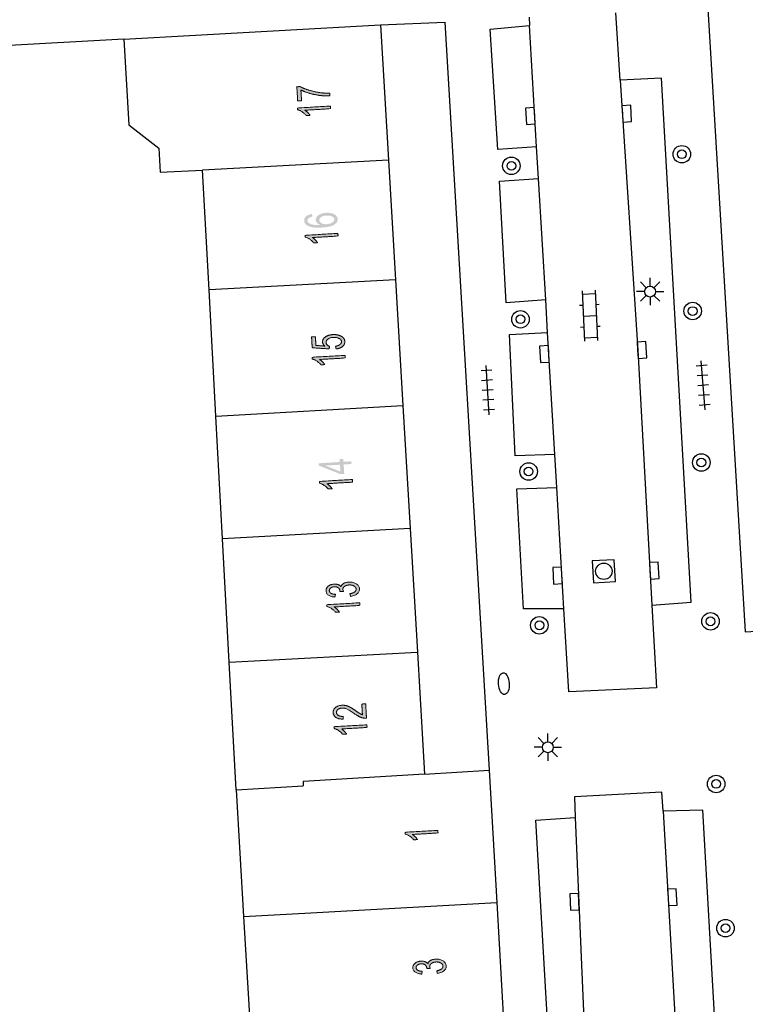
# Model space of a CAD drawing. Header units: metres. Extents: x 134521 to 134907, y 396000 to 396359.
# Tile 32 of 135: x 134585 to 134618, y 396156 to 396201. Entities that reach past the tile are written whole.
import ezdxf

# ---------------------------------------------------------------- set-up
doc = ezdxf.new("R2010")
doc.units = ezdxf.units.M
doc.header["$MEASUREMENT"] = 0

msp = doc.modelspace()

# ---------------------------------------------------------------- hatches: boundary and pattern name
at = {"linetype": 'Continuous', "lineweight": 0, "extrusion": (0, 0, -1)}
h = msp.add_hatch(color=251, dxfattribs=at)
edge = h.paths.add_edge_path()
edge.add_line((-134597.894, 396197.669), (-134597.717, 396197.658))
edge.add_line((-134597.717, 396197.658), (-134597.679, 396198.304))
edge.add_line((-134597.679, 396198.304), (-134597.822, 396198.313))
edge.add_spline(control_points=[(-134597.822, 396198.313), (-134597.98, 396198.227), (-134598.238, 396198.148), (-134598.496, 396198.069), (-134598.765, 396198.034), (-134598.955, 396198.008), (-134599.18, 396198.011)], knot_values=[0, 0, 0, 0.333333, 0.333333, 0.666667, 0.666667, 1, 1, 1], degree=2, periodic=0)
edge.add_line((-134599.18, 396198.011), (-134599.187, 396197.885))
edge.add_spline(control_points=[(-134599.187, 396197.885), (-134599.01, 396197.877), (-134598.757, 396197.906), (-134598.505, 396197.936), (-134598.267, 396198.005), (-134598.03, 396198.074), (-134597.865, 396198.157)], knot_values=[0, 0, 0, 0.333333, 0.333333, 0.666667, 0.666667, 1, 1, 1], degree=2, periodic=0)
edge.add_line((-134597.865, 396198.157), (-134597.894, 396197.669))
h = msp.add_hatch(color=251, dxfattribs=at)
edge = h.paths.add_edge_path()
edge.add_line((-134599.214, 396197.423), (-134599.222, 396197.301))
edge.add_line((-134599.222, 396197.301), (-134598.05, 396197.231))
edge.add_spline(control_points=[(-134598.05, 396197.231), (-134598.116, 396197.191), (-134598.184, 396197.123), (-134598.251, 396197.055), (-134598.286, 396197)], knot_values=[0, 0, 0, 0.5, 0.5, 1, 1, 1], degree=2, periodic=0)
edge.add_line((-134598.286, 396197), (-134598.109, 396196.989))
edge.add_spline(control_points=[(-134598.109, 396196.989), (-134598.03, 396197.088), (-134597.922, 396197.158), (-134597.815, 396197.229), (-134597.716, 396197.255)], knot_values=[0, 0, 0, 0.5, 0.5, 1, 1, 1], degree=2, periodic=0)
edge.add_line((-134597.716, 396197.255), (-134597.711, 396197.334))
edge.add_line((-134597.711, 396197.334), (-134599.214, 396197.423))
h = msp.add_hatch(color=251, dxfattribs=at)
edge = h.paths.add_edge_path()
edge.add_line((-134598.371, 396192.487), (-134598.393, 396192.366))
edge.add_spline(control_points=[(-134598.393, 396192.366), (-134598.285, 396192.343), (-134598.238, 396192.31), (-134598.162, 396192.255), (-134598.166, 396192.182), (-134598.169, 396192.124), (-134598.221, 396192.082), (-134598.288, 396192.028), (-134598.411, 396192.002), (-134598.535, 396191.975), (-134598.76, 396191.987), (-134598.656, 396192.026), (-134598.603, 396192.087), (-134598.55, 396192.148), (-134598.546, 396192.218), (-134598.539, 396192.341), (-134598.669, 396192.435), (-134598.799, 396192.529), (-134599.014, 396192.542), (-134599.155, 396192.55), (-134599.278, 396192.517), (-134599.401, 396192.484), (-134599.47, 396192.416), (-134599.538, 396192.349), (-134599.544, 396192.259), (-134599.553, 396192.106), (-134599.389, 396191.999), (-134599.226, 396191.893), (-134598.838, 396191.87), (-134598.404, 396191.844), (-134598.201, 396191.939), (-134598.024, 396192.023), (-134598.015, 396192.181), (-134598.008, 396192.299), (-134598.103, 396192.38), (-134598.197, 396192.461), (-134598.371, 396192.487)], knot_values=[0, 0, 0, 0.055556, 0.055556, 0.111111, 0.111111, 0.166667, 0.166667, 0.222222, 0.222222, 0.277778, 0.277778, 0.333333, 0.333333, 0.388889, 0.388889, 0.444444, 0.444444, 0.5, 0.5, 0.555556, 0.555556, 0.611111, 0.611111, 0.666667, 0.666667, 0.722222, 0.722222, 0.777778, 0.777778, 0.833333, 0.833333, 0.888889, 0.888889, 0.944444, 0.944444, 1, 1, 1], degree=2, periodic=0)
edge = h.paths.add_edge_path(flags=16)
edge.add_spline(control_points=[(-134599.045, 396192.023), (-134599.141, 396192.029), (-134599.226, 396192.061), (-134599.311, 396192.093), (-134599.354, 396192.144), (-134599.396, 396192.194), (-134599.393, 396192.248), (-134599.389, 396192.326), (-134599.291, 396192.376), (-134599.194, 396192.426), (-134599.033, 396192.416), (-134598.877, 396192.407), (-134598.791, 396192.347), (-134598.705, 396192.287), (-134598.71, 396192.203), (-134598.715, 396192.12), (-134598.808, 396192.067), (-134598.9, 396192.015), (-134599.045, 396192.023)], knot_values=[0, 0, 0, 0.111111, 0.111111, 0.222222, 0.222222, 0.333333, 0.333333, 0.444444, 0.444444, 0.555556, 0.555556, 0.666667, 0.666667, 0.777778, 0.777778, 0.888889, 0.888889, 1, 1, 1], degree=2, periodic=0)
h = msp.add_hatch(color=251, dxfattribs=at)
edge = h.paths.add_edge_path()
edge.add_line((-134599.557, 396191.602), (-134599.565, 396191.48))
edge.add_line((-134599.565, 396191.48), (-134598.393, 396191.41))
edge.add_spline(control_points=[(-134598.393, 396191.41), (-134598.459, 396191.37), (-134598.527, 396191.302), (-134598.594, 396191.234), (-134598.629, 396191.179)], knot_values=[0, 0, 0, 0.5, 0.5, 1, 1, 1], degree=2, periodic=0)
edge.add_line((-134598.629, 396191.179), (-134598.452, 396191.168))
edge.add_spline(control_points=[(-134598.452, 396191.168), (-134598.373, 396191.267), (-134598.265, 396191.337), (-134598.158, 396191.408), (-134598.059, 396191.434)], knot_values=[0, 0, 0, 0.5, 0.5, 1, 1, 1], degree=2, periodic=0)
edge.add_line((-134598.059, 396191.434), (-134598.054, 396191.513))
edge.add_line((-134598.054, 396191.513), (-134599.557, 396191.602))
h = msp.add_hatch(color=251, dxfattribs=at)
edge = h.paths.add_edge_path()
edge.add_line((-134599.474, 396186.318), (-134599.451, 396186.446))
edge.add_spline(control_points=[(-134599.451, 396186.446), (-134599.591, 396186.469), (-134599.659, 396186.525), (-134599.727, 396186.581), (-134599.722, 396186.655), (-134599.717, 396186.744), (-134599.613, 396186.799), (-134599.509, 396186.854), (-134599.343, 396186.844), (-134599.186, 396186.835), (-134599.098, 396186.771), (-134599.01, 396186.707), (-134599.016, 396186.611), (-134599.02, 396186.552), (-134599.063, 396186.507), (-134599.107, 396186.461), (-134599.173, 396186.438)], knot_values=[0, 0, 0, 0.125, 0.125, 0.25, 0.25, 0.375, 0.375, 0.5, 0.5, 0.625, 0.625, 0.75, 0.75, 0.875, 0.875, 1, 1, 1], degree=2, periodic=0)
edge.add_line((-134599.173, 396186.438), (-134599.157, 396186.322))
edge.add_line((-134599.157, 396186.322), (-134598.382, 396186.373))
edge.add_line((-134598.382, 396186.373), (-134598.353, 396186.869))
edge.add_line((-134598.353, 396186.869), (-134598.528, 396186.879))
edge.add_line((-134598.528, 396186.879), (-134598.552, 396186.481))
edge.add_line((-134598.552, 396186.481), (-134598.957, 396186.451))
edge.add_spline(control_points=[(-134598.957, 396186.451), (-134598.858, 396186.536), (-134598.852, 396186.634), (-134598.844, 396186.765), (-134598.975, 396186.863), (-134599.106, 396186.961), (-134599.319, 396186.974), (-134599.523, 396186.986), (-134599.676, 396186.915), (-134599.863, 396186.83), (-134599.873, 396186.664), (-134599.881, 396186.528), (-134599.772, 396186.435), (-134599.663, 396186.342), (-134599.474, 396186.318)], knot_values=[0, 0, 0, 0.142857, 0.142857, 0.285714, 0.285714, 0.428571, 0.428571, 0.571429, 0.571429, 0.714286, 0.714286, 0.857143, 0.857143, 1, 1, 1], degree=2, periodic=0)
h = msp.add_hatch(color=251, dxfattribs=at)
edge = h.paths.add_edge_path()
edge.add_line((-134599.886, 396186.027), (-134599.893, 396185.905))
edge.add_line((-134599.893, 396185.905), (-134598.722, 396185.836))
edge.add_spline(control_points=[(-134598.722, 396185.836), (-134598.787, 396185.795), (-134598.855, 396185.727), (-134598.923, 396185.659), (-134598.958, 396185.604)], knot_values=[0, 0, 0, 0.5, 0.5, 1, 1, 1], degree=2, periodic=0)
edge.add_line((-134598.958, 396185.604), (-134598.78, 396185.593))
edge.add_spline(control_points=[(-134598.78, 396185.593), (-134598.701, 396185.692), (-134598.594, 396185.763), (-134598.486, 396185.833), (-134598.387, 396185.86)], knot_values=[0, 0, 0, 0.5, 0.5, 1, 1, 1], degree=2, periodic=0)
edge.add_line((-134598.387, 396185.86), (-134598.382, 396185.939))
edge.add_line((-134598.382, 396185.939), (-134599.886, 396186.027))
at = {"linetype": 'Continuous', "lineweight": 0}
h = msp.add_hatch(color=251, dxfattribs=at)
h.paths.add_polyline_path([(134599.677, 396180.594), (134598.68, 396180.992), (134598.674, 396181.092), (134599.644, 396181.15), (134599.636, 396181.284), (134599.805, 396181.294), (134599.813, 396181.16), (134600.171, 396181.181), (134600.178, 396181.058), (134599.82, 396181.037), (134599.846, 396180.604)])
h.paths.add_polyline_path([(134599.67, 396180.715), (134598.975, 396180.987), (134599.651, 396181.027)], flags=16)
at = {"linetype": 'Continuous', "lineweight": 0, "extrusion": (0, 0, -1)}
h = msp.add_hatch(color=251, dxfattribs=at)
edge = h.paths.add_edge_path()
edge.add_line((-134600.22, 396180.351), (-134600.227, 396180.229))
edge.add_line((-134600.227, 396180.229), (-134599.056, 396180.16))
edge.add_spline(control_points=[(-134599.056, 396180.16), (-134599.122, 396180.119), (-134599.19, 396180.051), (-134599.257, 396179.983), (-134599.292, 396179.928)], knot_values=[0, 0, 0, 0.5, 0.5, 1, 1, 1], degree=2, periodic=0)
edge.add_line((-134599.292, 396179.928), (-134599.115, 396179.917))
edge.add_spline(control_points=[(-134599.115, 396179.917), (-134599.036, 396180.016), (-134598.928, 396180.087), (-134598.821, 396180.157), (-134598.722, 396180.184)], knot_values=[0, 0, 0, 0.5, 0.5, 1, 1, 1], degree=2, periodic=0)
edge.add_line((-134598.722, 396180.184), (-134598.717, 396180.263))
edge.add_line((-134598.717, 396180.263), (-134600.22, 396180.351))
h = msp.add_hatch(color=251, dxfattribs=at)
edge = h.paths.add_edge_path()
edge.add_line((-134600.138, 396175.008), (-134600.106, 396175.129))
edge.add_spline(control_points=[(-134600.106, 396175.129), (-134600.261, 396175.159), (-134600.328, 396175.214), (-134600.394, 396175.268), (-134600.389, 396175.342), (-134600.384, 396175.428), (-134600.291, 396175.482), (-134600.197, 396175.537), (-134600.065, 396175.529), (-134599.938, 396175.521), (-134599.859, 396175.461), (-134599.78, 396175.401), (-134599.785, 396175.316), (-134599.787, 396175.281), (-134599.811, 396175.231)], knot_values=[0, 0, 0, 0.142857, 0.142857, 0.285714, 0.285714, 0.428571, 0.428571, 0.571429, 0.571429, 0.714286, 0.714286, 0.857143, 0.857143, 1, 1, 1], degree=2, periodic=0)
edge.add_line((-134599.811, 396175.231), (-134599.649, 396175.235))
edge.add_spline(control_points=[(-134599.649, 396175.235), (-134599.65, 396175.247), (-134599.65, 396175.255), (-134599.645, 396175.333), (-134599.58, 396175.392), (-134599.515, 396175.451), (-134599.388, 396175.444), (-134599.287, 396175.438), (-134599.223, 396175.388), (-134599.159, 396175.339), (-134599.164, 396175.266), (-134599.168, 396175.195), (-134599.238, 396175.151), (-134599.309, 396175.108), (-134599.445, 396175.102)], knot_values=[0, 0, 0, 0.142857, 0.142857, 0.285714, 0.285714, 0.428571, 0.428571, 0.571429, 0.571429, 0.714286, 0.714286, 0.857143, 0.857143, 1, 1, 1], degree=2, periodic=0)
edge.add_line((-134599.445, 396175.102), (-134599.419, 396174.977))
edge.add_spline(control_points=[(-134599.419, 396174.977), (-134599.233, 396174.989), (-134599.126, 396175.063), (-134599.02, 396175.136), (-134599.013, 396175.255), (-134599.008, 396175.337), (-134599.057, 396175.409), (-134599.105, 396175.481), (-134599.194, 396175.522), (-134599.282, 396175.564), (-134599.384, 396175.57), (-134599.481, 396175.576), (-134599.563, 396175.546), (-134599.644, 396175.516), (-134599.695, 396175.451), (-134599.721, 396175.541), (-134599.814, 396175.595), (-134599.908, 396175.65), (-134600.053, 396175.659), (-134600.249, 396175.67), (-134600.391, 396175.583), (-134600.532, 396175.496), (-134600.541, 396175.35), (-134600.549, 396175.219), (-134600.436, 396175.125), (-134600.324, 396175.031), (-134600.138, 396175.008)], knot_values=[0, 0, 0, 0.076923, 0.076923, 0.153846, 0.153846, 0.230769, 0.230769, 0.307692, 0.307692, 0.384615, 0.384615, 0.461538, 0.461538, 0.538462, 0.538462, 0.615385, 0.615385, 0.692308, 0.692308, 0.769231, 0.769231, 0.846154, 0.846154, 0.923077, 0.923077, 1, 1, 1], degree=2, periodic=0)
h = msp.add_hatch(color=251, dxfattribs=at)
edge = h.paths.add_edge_path()
edge.add_line((-134600.553, 396174.716), (-134600.561, 396174.594))
edge.add_line((-134600.561, 396174.594), (-134599.389, 396174.524))
edge.add_spline(control_points=[(-134599.389, 396174.524), (-134599.455, 396174.484), (-134599.523, 396174.416), (-134599.59, 396174.348), (-134599.625, 396174.293)], knot_values=[0, 0, 0, 0.5, 0.5, 1, 1, 1], degree=2, periodic=0)
edge.add_line((-134599.625, 396174.293), (-134599.448, 396174.282))
edge.add_spline(control_points=[(-134599.448, 396174.282), (-134599.369, 396174.381), (-134599.261, 396174.451), (-134599.154, 396174.522), (-134599.055, 396174.548)], knot_values=[0, 0, 0, 0.5, 0.5, 1, 1, 1], degree=2, periodic=0)
edge.add_line((-134599.055, 396174.548), (-134599.05, 396174.627))
edge.add_line((-134599.05, 396174.627), (-134600.553, 396174.716))
h = msp.add_hatch(color=251, dxfattribs=at)
edge = h.paths.add_edge_path()
edge.add_line((-134600.648, 396170.085), (-134600.825, 396170.095))
edge.add_line((-134600.825, 396170.095), (-134600.864, 396169.436))
edge.add_spline(control_points=[(-134600.864, 396169.436), (-134600.798, 396169.43), (-134600.736, 396169.443), (-134600.633, 396169.462), (-134600.532, 396169.512), (-134600.43, 396169.561), (-134600.296, 396169.658), (-134600.086, 396169.809), (-134599.966, 396169.859), (-134599.845, 396169.909), (-134599.741, 396169.903), (-134599.632, 396169.897), (-134599.56, 396169.84), (-134599.488, 396169.784), (-134599.493, 396169.7), (-134599.498, 396169.612), (-134599.581, 396169.563), (-134599.663, 396169.515), (-134599.804, 396169.523)], knot_values=[0, 0, 0, 0.111111, 0.111111, 0.222222, 0.222222, 0.333333, 0.333333, 0.444444, 0.444444, 0.555556, 0.555556, 0.666667, 0.666667, 0.777778, 0.777778, 0.888889, 0.888889, 1, 1, 1], degree=2, periodic=0)
edge.add_line((-134599.804, 396169.523), (-134599.792, 396169.395))
edge.add_spline(control_points=[(-134599.792, 396169.395), (-134599.581, 396169.396), (-134599.465, 396169.474), (-134599.349, 396169.552), (-134599.341, 396169.694), (-134599.332, 396169.838), (-134599.447, 396169.928), (-134599.561, 396170.019), (-134599.738, 396170.03), (-134599.828, 396170.035), (-134599.916, 396170.016), (-134600.004, 396169.996), (-134600.103, 396169.945), (-134600.203, 396169.894), (-134600.378, 396169.772), (-134600.523, 396169.67), (-134600.575, 396169.642), (-134600.626, 396169.613), (-134600.677, 396169.596)], knot_values=[0, 0, 0, 0.111111, 0.111111, 0.222222, 0.222222, 0.333333, 0.333333, 0.444444, 0.444444, 0.555556, 0.555556, 0.666667, 0.666667, 0.777778, 0.777778, 0.888889, 0.888889, 1, 1, 1], degree=2, periodic=0)
edge.add_line((-134600.677, 396169.596), (-134600.648, 396170.085))
h = msp.add_hatch(color=251, dxfattribs=at)
edge = h.paths.add_edge_path()
edge.add_line((-134600.882, 396169.137), (-134600.889, 396169.015))
edge.add_line((-134600.889, 396169.015), (-134599.718, 396168.946))
edge.add_spline(control_points=[(-134599.718, 396168.946), (-134599.784, 396168.905), (-134599.851, 396168.837), (-134599.919, 396168.769), (-134599.954, 396168.714)], knot_values=[0, 0, 0, 0.5, 0.5, 1, 1, 1], degree=2, periodic=0)
edge.add_line((-134599.954, 396168.714), (-134599.776, 396168.703))
edge.add_spline(control_points=[(-134599.776, 396168.703), (-134599.698, 396168.802), (-134599.59, 396168.873), (-134599.482, 396168.944), (-134599.384, 396168.97)], knot_values=[0, 0, 0, 0.5, 0.5, 1, 1, 1], degree=2, periodic=0)
edge.add_line((-134599.384, 396168.97), (-134599.379, 396169.049))
edge.add_line((-134599.379, 396169.049), (-134600.882, 396169.137))
h = msp.add_hatch(color=251, dxfattribs=at)
edge = h.paths.add_edge_path()
edge.add_line((-134604.126, 396164.312), (-134604.133, 396164.19))
edge.add_line((-134604.133, 396164.19), (-134602.962, 396164.122))
edge.add_spline(control_points=[(-134602.962, 396164.122), (-134603.028, 396164.081), (-134603.095, 396164.013), (-134603.163, 396163.945), (-134603.198, 396163.89)], knot_values=[0, 0, 0, 0.5, 0.5, 1, 1, 1], degree=2, periodic=0)
edge.add_line((-134603.198, 396163.89), (-134603.02, 396163.879))
edge.add_spline(control_points=[(-134603.02, 396163.879), (-134602.941, 396163.978), (-134602.834, 396164.049), (-134602.726, 396164.12), (-134602.627, 396164.146)], knot_values=[0, 0, 0, 0.5, 0.5, 1, 1, 1], degree=2, periodic=0)
edge.add_line((-134602.627, 396164.146), (-134602.623, 396164.225))
edge.add_line((-134602.623, 396164.225), (-134604.126, 396164.312))
h = msp.add_hatch(color=251, dxfattribs=at)
edge = h.paths.add_edge_path()
edge.add_line((-134604.106, 396157.772), (-134604.075, 396157.894))
edge.add_spline(control_points=[(-134604.075, 396157.894), (-134604.23, 396157.924), (-134604.296, 396157.978), (-134604.362, 396158.033), (-134604.358, 396158.106), (-134604.353, 396158.193), (-134604.26, 396158.247), (-134604.166, 396158.301), (-134604.034, 396158.293), (-134603.907, 396158.286), (-134603.828, 396158.226), (-134603.749, 396158.166), (-134603.754, 396158.081), (-134603.756, 396158.046), (-134603.779, 396157.996)], knot_values=[0, 0, 0, 0.142857, 0.142857, 0.285714, 0.285714, 0.428571, 0.428571, 0.571429, 0.571429, 0.714286, 0.714286, 0.857143, 0.857143, 1, 1, 1], degree=2, periodic=0)
edge.add_line((-134603.779, 396157.996), (-134603.618, 396158))
edge.add_spline(control_points=[(-134603.618, 396158), (-134603.619, 396158.013), (-134603.618, 396158.02), (-134603.614, 396158.098), (-134603.549, 396158.157), (-134603.484, 396158.217), (-134603.357, 396158.209), (-134603.256, 396158.203), (-134603.192, 396158.154), (-134603.128, 396158.104), (-134603.132, 396158.032), (-134603.137, 396157.961), (-134603.207, 396157.917), (-134603.277, 396157.873), (-134603.413, 396157.867)], knot_values=[0, 0, 0, 0.142857, 0.142857, 0.285714, 0.285714, 0.428571, 0.428571, 0.571429, 0.571429, 0.714286, 0.714286, 0.857143, 0.857143, 1, 1, 1], degree=2, periodic=0)
edge.add_line((-134603.413, 396157.867), (-134603.387, 396157.743))
edge.add_spline(control_points=[(-134603.387, 396157.743), (-134603.201, 396157.755), (-134603.095, 396157.828), (-134602.989, 396157.902), (-134602.982, 396158.021), (-134602.977, 396158.103), (-134603.026, 396158.174), (-134603.074, 396158.246), (-134603.163, 396158.288), (-134603.252, 396158.33), (-134603.353, 396158.336), (-134603.45, 396158.341), (-134603.532, 396158.311), (-134603.614, 396158.281), (-134603.664, 396158.216), (-134603.69, 396158.306), (-134603.783, 396158.36), (-134603.877, 396158.415), (-134604.022, 396158.423), (-134604.218, 396158.435), (-134604.36, 396158.347), (-134604.502, 396158.26), (-134604.51, 396158.114), (-134604.518, 396157.983), (-134604.405, 396157.889), (-134604.292, 396157.796), (-134604.106, 396157.772)], knot_values=[0, 0, 0, 0.076923, 0.076923, 0.153846, 0.153846, 0.230769, 0.230769, 0.307692, 0.307692, 0.384615, 0.384615, 0.461538, 0.461538, 0.538462, 0.538462, 0.615385, 0.615385, 0.692308, 0.692308, 0.769231, 0.769231, 0.846154, 0.846154, 0.923077, 0.923077, 1, 1, 1], degree=2, periodic=0)

# ---------------------------------------------------------------- linework, layer by layer
at = {"color": 251}
for p, q in [((134616.349, 396203.957), (134618.18, 396173.39)), ((134608.293, 396201.482), (134608.315, 396201.105)), ((134612.465, 396198.609), (134612.268, 396201.679)), ((134593.04, 396200.67), (134601.5, 396201.13)), ((134601.5, 396201.13), (134604.44, 396201.26)), ((134601.5, 396201.13), (134601.865, 396194.942)), ((134604.44, 396201.26), (134606.47, 396167.07)), ((134606.524, 396200.942), (134608.315, 396201.105)), ((134608.641, 396195.552), (134608.315, 396201.105)), ((134589.775, 396200.486), (134593.04, 396200.67)), ((134606.864, 396195.441), (134606.524, 396200.942)), ((134589.775, 396200.486), (134577.95, 396199.82)), ((134589.775, 396200.486), (134589.996, 396196.571)), ((134614.343, 396198.697), (134612.465, 396198.609)), ((134612.465, 396198.609), (134613.26, 396186.27)), ((134615.708, 396174.738), (134614.343, 396198.697)), ((134589.996, 396196.571), (134591.377, 396195.5)), ((134591.377, 396195.5), (134591.437, 396194.393)), ((134608.641, 396195.552), (134606.864, 396195.441)), ((134608.727, 396194.105), (134608.641, 396195.552)), ((134601.865, 396194.942), (134593.373, 396194.497)), ((134601.865, 396194.942), (134602.187, 396189.479)), ((134591.437, 396194.393), (134593.373, 396194.497)), ((134593.669, 396189.022), (134593.373, 396194.497)), ((134606.948, 396193.982), (134608.727, 396194.105)), ((134607.251, 396188.427), (134606.948, 396193.982)), ((134609.054, 396188.558), (134608.727, 396194.105)), ((134602.187, 396189.479), (134593.669, 396189.022)), ((134602.187, 396189.479), (134602.526, 396183.728)), ((134613.65, 396189.117), (134613.385, 396189.382)), ((134613.827, 396189.19), (134613.827, 396189.565)), ((134614.004, 396189.117), (134614.269, 396189.382)), ((134593.98, 396183.252), (134593.669, 396189.022)), ((134610.715, 396188.971), (134610.83, 396186.673)), ((134611.314, 396189.001), (134611.429, 396186.703)), ((134613.577, 396188.94), (134613.202, 396188.94)), ((134614.077, 396188.94), (134614.452, 396188.94)), ((134609.054, 396188.558), (134607.251, 396188.427)), ((134609.142, 396187.072), (134609.054, 396188.558)), ((134610.722, 396188.821), (134611.322, 396188.851)), ((134613.65, 396188.763), (134613.385, 396188.498)), ((134613.827, 396188.69), (134613.827, 396188.315)), ((134614.269, 396188.498), (134614.004, 396188.763)), ((134610.598, 396188.314), (134610.747, 396188.321)), ((134611.347, 396188.351), (134611.496, 396188.359)), ((134610.772, 396187.822), (134611.372, 396187.852)), ((134607.4, 396186.972), (134609.142, 396187.072)), ((134609.47, 396181.5), (134609.142, 396187.072)), ((134610.648, 396187.315), (134610.797, 396187.323)), ((134611.397, 396187.353), (134611.546, 396187.36)), ((134607.66, 396181.428), (134607.4, 396186.972)), ((134610.822, 396186.823), (134611.422, 396186.853)), ((134613.26, 396186.27), (134613.909, 396174.607)), ((134616.341, 396183.532), (134616.169, 396185.776)), ((134606.598, 396185.349), (134606.099, 396185.317)), ((134606.478, 396183.312), (134606.334, 396185.558)), ((134616.436, 396185.57), (134615.937, 396185.532)), ((134606.627, 396184.9), (134606.128, 396184.868)), ((134616.47, 396185.122), (134615.972, 396185.084)), ((134606.655, 396184.451), (134606.157, 396184.419)), ((134616.504, 396184.673), (134616.006, 396184.635)), ((134606.684, 396184.002), (134606.185, 396183.97)), ((134616.538, 396184.224), (134616.04, 396184.186)), ((134593.98, 396183.252), (134602.526, 396183.728)), ((134602.526, 396183.728), (134602.857, 396178.114)), ((134606.713, 396183.553), (134606.214, 396183.521)), ((134616.573, 396183.776), (134616.074, 396183.738)), ((134594.284, 396177.633), (134593.98, 396183.252)), ((134609.47, 396181.5), (134607.66, 396181.428)), ((134609.56, 396179.978), (134609.47, 396181.5)), ((134607.737, 396179.918), (134609.56, 396179.978)), ((134608.046, 396174.437), (134607.737, 396179.918)), ((134609.887, 396174.434), (134609.56, 396179.978)), ((134602.857, 396178.114), (134594.284, 396177.633)), ((134602.857, 396178.114), (134603.191, 396172.463)), ((134594.588, 396171.993), (134594.284, 396177.633)), ((134618.18, 396173.39), (134666.12, 396176.18)), ((134613.909, 396174.607), (134615.708, 396174.738)), ((134613.909, 396174.607), (134614.12, 396170.82)), ((134609.887, 396174.434), (134608.046, 396174.437)), ((134610.11, 396170.65), (134609.887, 396174.434)), ((134594.588, 396171.993), (134603.191, 396172.463)), ((134603.191, 396172.463), (134603.52, 396166.88)), ((134594.903, 396166.162), (134594.588, 396171.993)), ((134614.12, 396170.82), (134610.11, 396170.65)), ((134609.152, 396168.36), (134609.152, 396168.735)), ((134608.975, 396168.287), (134608.71, 396168.552)), ((134609.329, 396168.287), (134609.594, 396168.552)), ((134608.902, 396168.11), (134608.527, 396168.11)), ((134608.975, 396167.933), (134608.71, 396167.668)), ((134609.152, 396167.86), (134609.152, 396167.485)), ((134609.594, 396167.668), (134609.329, 396167.933)), ((134609.402, 396168.11), (134609.777, 396168.11)), ((134603.52, 396166.88), (134597.961, 396166.552)), ((134603.52, 396166.88), (134606.47, 396167.07)), ((134606.47, 396167.07), (134606.821, 396161.012)), ((134597.961, 396166.552), (134597.973, 396166.343)), ((134594.903, 396166.162), (134597.973, 396166.343)), ((134594.903, 396166.162), (134595.244, 396160.374)), ((134614.37, 396166.06), (134610.37, 396165.84)), ((134614.421, 396165.182), (134614.37, 396166.06)), ((134610.37, 396165.84), (134610.409, 396164.904)), ((134616.238, 396165.228), (134614.421, 396165.182)), ((134614.421, 396165.182), (134615.152, 396152.484)), ((134616.955, 396152.686), (134616.238, 396165.228)), ((134608.611, 396164.772), (134610.409, 396164.904)), ((134610.385, 396133.465), (134608.611, 396164.772)), ((134610.409, 396164.904), (134611.15, 396147.45)), ((134598.315, 396160.543), (134606.821, 396161.012)), ((134606.821, 396161.012), (134607.149, 396155.346)), ((134595.244, 396160.374), (134598.315, 396160.543)), ((134595.244, 396160.374), (134595.577, 396154.727))]:
    msp.add_line(p, q, dxfattribs=at)
at = {"color": 251, "flags": 128}
for points in [[(134612.563, 396197.063), (134612.585, 396196.689), (134612.984, 396196.712), (134612.941, 396197.461), (134612.541, 396197.437), (134612.563, 396197.063)], [(134608.557, 396196.98), (134608.534, 396197.354), (134608.135, 396197.33), (134608.18, 396196.582), (134608.58, 396196.606), (134608.557, 396196.98)], [(134613.257, 396186.258), (134613.278, 396185.884), (134613.678, 396185.906), (134613.635, 396186.655), (134613.236, 396186.632), (134613.257, 396186.258)], [(134609.196, 396186.095), (134609.176, 396186.469), (134608.776, 396186.448), (134608.817, 396185.699), (134609.216, 396185.721), (134609.196, 396186.095)], [(134609.798, 396175.966), (134609.779, 396176.341), (134609.38, 396176.321), (134609.417, 396175.571), (134609.817, 396175.591), (134609.798, 396175.966)], [(134613.819, 396176.175), (134613.84, 396175.801), (134614.239, 396175.823), (134614.198, 396176.571), (134613.798, 396176.549), (134613.819, 396176.175)], [(134610.573, 396161.056), (134610.556, 396161.431), (134610.157, 396161.413), (134610.19, 396160.664), (134610.59, 396160.681), (134610.573, 396161.056)], [(134614.647, 396161.247), (134614.669, 396160.873), (134615.068, 396160.896), (134615.025, 396161.645), (134614.625, 396161.621), (134614.647, 396161.247)]]:
    msp.add_lwpolyline(points, dxfattribs=at)
msp.add_lwpolyline([(134611.242, 396175.626), (134612.241, 396175.685), (134612.182, 396176.684), (134611.183, 396176.625)], close=True, dxfattribs=at)
at = {"color": 251}
for centre, radius in [((134615.278, 396195.22), 0.4), ((134615.278, 396195.22), 0.2), ((134607.487, 396194.693), 0.4), ((134607.487, 396194.693), 0.2), ((134613.827, 396188.94), 0.25), ((134615.774, 396188.051), 0.4), ((134607.902, 396187.676), 0.4), ((134615.774, 396188.051), 0.2), ((134607.902, 396187.676), 0.2), ((134616.169, 396181.127), 0.4), ((134616.169, 396181.127), 0.2), ((134608.274, 396180.715), 0.4), ((134608.274, 396180.715), 0.2), ((134611.712, 396176.155), 0.375), ((134608.767, 396173.685), 0.4), ((134616.592, 396173.866), 0.4), ((134616.592, 396173.866), 0.2), ((134608.767, 396173.685), 0.2), ((134609.152, 396168.11), 0.25), ((134616.847, 396166.433), 0.4), ((134616.847, 396166.433), 0.2), ((134617.273, 396159.839), 0.4), ((134617.273, 396159.839), 0.2)]:
    msp.add_circle(centre, radius, dxfattribs=at)
msp.add_ellipse((134607.142, 396171.016), major_axis=(-0.03, 0.499), ratio=0.493984, dxfattribs=at)
at = {"color": 251, "linetype": 'Continuous', "lineweight": 0}
for points, knots in [([(134597.894, 396197.669), (134597.806, 396197.664), (134597.717, 396197.658), (134597.698, 396197.981), (134597.679, 396198.304), (134597.751, 396198.309), (134597.822, 396198.313), (134597.98, 396198.227), (134598.238, 396198.148), (134598.496, 396198.069), (134598.765, 396198.034), (134598.955, 396198.008), (134599.18, 396198.011), (134599.183, 396197.948), (134599.187, 396197.885), (134599.01, 396197.877), (134598.757, 396197.906), (134598.505, 396197.936), (134598.267, 396198.005), (134598.03, 396198.074), (134597.865, 396198.157), (134597.88, 396197.913), (134597.894, 396197.669)], [0, 0, 0, 0.066667, 0.066667, 0.133333, 0.133333, 0.2, 0.2, 0.266667, 0.266667, 0.333333, 0.333333, 0.4, 0.4, 0.6, 0.6, 0.666667, 0.666667, 0.733333, 0.733333, 0.8, 0.8, 1, 1, 1]), ([(134599.214, 396197.423), (134599.218, 396197.362), (134599.222, 396197.301), (134598.636, 396197.266), (134598.05, 396197.231), (134598.116, 396197.191), (134598.184, 396197.123), (134598.251, 396197.055), (134598.286, 396197), (134598.197, 396196.994), (134598.109, 396196.989), (134598.03, 396197.088), (134597.922, 396197.158), (134597.815, 396197.229), (134597.716, 396197.255), (134597.714, 396197.295), (134597.711, 396197.334), (134598.463, 396197.379), (134599.214, 396197.423)], [0, 0, 0, 0.1, 0.1, 0.2, 0.2, 0.3, 0.3, 0.4, 0.4, 0.6, 0.6, 0.7, 0.7, 0.8, 0.8, 0.9, 0.9, 1, 1, 1]), ([(134599.557, 396191.602), (134599.561, 396191.541), (134599.565, 396191.48), (134598.979, 396191.445), (134598.393, 396191.41), (134598.459, 396191.37), (134598.527, 396191.302), (134598.594, 396191.234), (134598.629, 396191.179), (134598.54, 396191.173), (134598.452, 396191.168), (134598.373, 396191.267), (134598.265, 396191.337), (134598.158, 396191.408), (134598.059, 396191.434), (134598.057, 396191.474), (134598.054, 396191.513), (134598.806, 396191.558), (134599.557, 396191.602)], [0, 0, 0, 0.1, 0.1, 0.2, 0.2, 0.3, 0.3, 0.4, 0.4, 0.6, 0.6, 0.7, 0.7, 0.8, 0.8, 0.9, 0.9, 1, 1, 1]), ([(134599.474, 396186.318), (134599.463, 396186.382), (134599.451, 396186.446), (134599.591, 396186.469), (134599.659, 396186.525), (134599.727, 396186.581), (134599.722, 396186.655), (134599.717, 396186.744), (134599.613, 396186.799), (134599.509, 396186.854), (134599.343, 396186.844), (134599.186, 396186.835), (134599.098, 396186.771), (134599.01, 396186.707), (134599.016, 396186.611), (134599.02, 396186.552), (134599.063, 396186.507), (134599.107, 396186.461), (134599.173, 396186.438), (134599.165, 396186.38), (134599.157, 396186.322), (134598.769, 396186.347), (134598.382, 396186.373), (134598.367, 396186.621), (134598.353, 396186.869), (134598.441, 396186.874), (134598.528, 396186.879), (134598.54, 396186.68), (134598.552, 396186.481), (134598.754, 396186.466), (134598.957, 396186.451), (134598.858, 396186.536), (134598.852, 396186.634), (134598.844, 396186.765), (134598.975, 396186.863), (134599.106, 396186.961), (134599.319, 396186.974), (134599.523, 396186.986), (134599.676, 396186.915), (134599.863, 396186.83), (134599.873, 396186.664), (134599.881, 396186.528), (134599.772, 396186.435), (134599.663, 396186.342), (134599.474, 396186.318)], [0, 0, 0, 0.25, 0.25, 0.28125, 0.28125, 0.3125, 0.3125, 0.34375, 0.34375, 0.375, 0.375, 0.40625, 0.40625, 0.4375, 0.4375, 0.46875, 0.46875, 0.5, 0.5, 0.541667, 0.541667, 0.583333, 0.583333, 0.625, 0.625, 0.666667, 0.666667, 0.708333, 0.708333, 0.75, 0.75, 0.785714, 0.785714, 0.821429, 0.821429, 0.857143, 0.857143, 0.892857, 0.892857, 0.928571, 0.928571, 0.964286, 0.964286, 1, 1, 1]), ([(134599.886, 396186.027), (134599.889, 396185.966), (134599.893, 396185.905), (134599.307, 396185.87), (134598.722, 396185.836), (134598.787, 396185.795), (134598.855, 396185.727), (134598.923, 396185.659), (134598.958, 396185.604), (134598.869, 396185.599), (134598.78, 396185.593), (134598.701, 396185.692), (134598.594, 396185.763), (134598.486, 396185.833), (134598.387, 396185.86), (134598.385, 396185.899), (134598.382, 396185.939), (134599.134, 396185.983), (134599.886, 396186.027)], [0, 0, 0, 0.1, 0.1, 0.2, 0.2, 0.3, 0.3, 0.4, 0.4, 0.6, 0.6, 0.7, 0.7, 0.8, 0.8, 0.9, 0.9, 1, 1, 1]), ([(134600.22, 396180.351), (134600.224, 396180.29), (134600.227, 396180.229), (134599.642, 396180.194), (134599.056, 396180.16), (134599.122, 396180.119), (134599.19, 396180.051), (134599.257, 396179.983), (134599.292, 396179.928), (134599.203, 396179.923), (134599.115, 396179.917), (134599.036, 396180.016), (134598.928, 396180.087), (134598.821, 396180.157), (134598.722, 396180.184), (134598.719, 396180.223), (134598.717, 396180.263), (134599.469, 396180.307), (134600.22, 396180.351)], [0, 0, 0, 0.1, 0.1, 0.2, 0.2, 0.3, 0.3, 0.4, 0.4, 0.6, 0.6, 0.7, 0.7, 0.8, 0.8, 0.9, 0.9, 1, 1, 1]), ([(134600.138, 396175.008), (134600.122, 396175.068), (134600.106, 396175.129), (134600.261, 396175.159), (134600.328, 396175.214), (134600.394, 396175.268), (134600.389, 396175.342), (134600.384, 396175.428), (134600.291, 396175.482), (134600.197, 396175.537), (134600.065, 396175.529), (134599.938, 396175.521), (134599.859, 396175.461), (134599.78, 396175.401), (134599.785, 396175.316), (134599.787, 396175.281), (134599.811, 396175.231), (134599.73, 396175.233), (134599.649, 396175.235), (134599.65, 396175.247), (134599.65, 396175.255), (134599.645, 396175.333), (134599.58, 396175.392), (134599.515, 396175.451), (134599.388, 396175.444), (134599.287, 396175.438), (134599.223, 396175.388), (134599.159, 396175.339), (134599.164, 396175.266), (134599.168, 396175.195), (134599.238, 396175.151), (134599.309, 396175.108), (134599.445, 396175.102), (134599.432, 396175.04), (134599.419, 396174.977), (134599.233, 396174.989), (134599.126, 396175.063), (134599.02, 396175.136), (134599.013, 396175.255), (134599.008, 396175.337), (134599.057, 396175.409), (134599.105, 396175.481), (134599.194, 396175.522), (134599.282, 396175.564), (134599.384, 396175.57), (134599.481, 396175.576), (134599.563, 396175.546), (134599.644, 396175.516), (134599.695, 396175.451), (134599.721, 396175.541), (134599.814, 396175.595), (134599.908, 396175.65), (134600.053, 396175.659), (134600.249, 396175.67), (134600.391, 396175.583), (134600.532, 396175.496), (134600.541, 396175.35), (134600.549, 396175.219), (134600.436, 396175.125), (134600.324, 396175.031), (134600.138, 396175.008)], [0, 0, 0, 0.166667, 0.166667, 0.190476, 0.190476, 0.214286, 0.214286, 0.238095, 0.238095, 0.261905, 0.261905, 0.285714, 0.285714, 0.309524, 0.309524, 0.333333, 0.333333, 0.5, 0.5, 0.52381, 0.52381, 0.547619, 0.547619, 0.571429, 0.571429, 0.595238, 0.595238, 0.619048, 0.619048, 0.642857, 0.642857, 0.666667, 0.666667, 0.833333, 0.833333, 0.846154, 0.846154, 0.858974, 0.858974, 0.871795, 0.871795, 0.884615, 0.884615, 0.897436, 0.897436, 0.910256, 0.910256, 0.923077, 0.923077, 0.935897, 0.935897, 0.948718, 0.948718, 0.961538, 0.961538, 0.974359, 0.974359, 0.987179, 0.987179, 1, 1, 1]), ([(134600.553, 396174.716), (134600.557, 396174.655), (134600.561, 396174.594), (134599.975, 396174.559), (134599.389, 396174.524), (134599.455, 396174.484), (134599.523, 396174.416), (134599.59, 396174.348), (134599.625, 396174.293), (134599.536, 396174.287), (134599.448, 396174.282), (134599.369, 396174.381), (134599.261, 396174.451), (134599.154, 396174.522), (134599.055, 396174.548), (134599.053, 396174.588), (134599.05, 396174.627), (134599.802, 396174.672), (134600.553, 396174.716)], [0, 0, 0, 0.1, 0.1, 0.2, 0.2, 0.3, 0.3, 0.4, 0.4, 0.6, 0.6, 0.7, 0.7, 0.8, 0.8, 0.9, 0.9, 1, 1, 1]), ([(134600.648, 396170.085), (134600.737, 396170.09), (134600.825, 396170.095), (134600.845, 396169.766), (134600.864, 396169.436), (134600.798, 396169.43), (134600.736, 396169.443), (134600.633, 396169.462), (134600.532, 396169.512), (134600.43, 396169.561), (134600.296, 396169.658), (134600.086, 396169.809), (134599.966, 396169.859), (134599.845, 396169.909), (134599.741, 396169.903), (134599.632, 396169.897), (134599.56, 396169.84), (134599.488, 396169.784), (134599.493, 396169.7), (134599.498, 396169.612), (134599.581, 396169.563), (134599.663, 396169.515), (134599.804, 396169.523), (134599.798, 396169.459), (134599.792, 396169.395), (134599.581, 396169.396), (134599.465, 396169.474), (134599.349, 396169.552), (134599.341, 396169.694), (134599.332, 396169.838), (134599.447, 396169.928), (134599.561, 396170.019), (134599.738, 396170.03), (134599.828, 396170.035), (134599.916, 396170.016), (134600.004, 396169.996), (134600.103, 396169.945), (134600.203, 396169.894), (134600.378, 396169.772), (134600.523, 396169.67), (134600.575, 396169.642), (134600.626, 396169.613), (134600.677, 396169.596), (134600.663, 396169.84), (134600.648, 396170.085)], [0, 0, 0, 0.1, 0.1, 0.2, 0.2, 0.222222, 0.222222, 0.244444, 0.244444, 0.266667, 0.266667, 0.288889, 0.288889, 0.311111, 0.311111, 0.333333, 0.333333, 0.355556, 0.355556, 0.377778, 0.377778, 0.4, 0.4, 0.6, 0.6, 0.622222, 0.622222, 0.644444, 0.644444, 0.666667, 0.666667, 0.688889, 0.688889, 0.711111, 0.711111, 0.733333, 0.733333, 0.755556, 0.755556, 0.777778, 0.777778, 0.8, 0.8, 1, 1, 1]), ([(134600.882, 396169.137), (134600.886, 396169.076), (134600.889, 396169.015), (134600.304, 396168.98), (134599.718, 396168.946), (134599.784, 396168.905), (134599.851, 396168.837), (134599.919, 396168.769), (134599.954, 396168.714), (134599.865, 396168.709), (134599.776, 396168.703), (134599.698, 396168.802), (134599.59, 396168.873), (134599.482, 396168.944), (134599.384, 396168.97), (134599.381, 396169.009), (134599.379, 396169.049), (134600.13, 396169.093), (134600.882, 396169.137)], [0, 0, 0, 0.1, 0.1, 0.2, 0.2, 0.3, 0.3, 0.4, 0.4, 0.6, 0.6, 0.7, 0.7, 0.8, 0.8, 0.9, 0.9, 1, 1, 1]), ([(134604.126, 396164.312), (134604.129, 396164.251), (134604.133, 396164.19), (134603.547, 396164.156), (134602.962, 396164.122), (134603.028, 396164.081), (134603.095, 396164.013), (134603.163, 396163.945), (134603.198, 396163.89), (134603.109, 396163.885), (134603.02, 396163.879), (134602.941, 396163.978), (134602.834, 396164.049), (134602.726, 396164.12), (134602.627, 396164.146), (134602.625, 396164.186), (134602.623, 396164.225), (134603.374, 396164.269), (134604.126, 396164.312)], [0, 0, 0, 0.1, 0.1, 0.2, 0.2, 0.3, 0.3, 0.4, 0.4, 0.6, 0.6, 0.7, 0.7, 0.8, 0.8, 0.9, 0.9, 1, 1, 1]), ([(134604.106, 396157.772), (134604.091, 396157.833), (134604.075, 396157.894), (134604.23, 396157.924), (134604.296, 396157.978), (134604.362, 396158.033), (134604.358, 396158.106), (134604.353, 396158.193), (134604.26, 396158.247), (134604.166, 396158.301), (134604.034, 396158.293), (134603.907, 396158.286), (134603.828, 396158.226), (134603.749, 396158.166), (134603.754, 396158.081), (134603.756, 396158.046), (134603.779, 396157.996), (134603.698, 396157.998), (134603.618, 396158), (134603.619, 396158.013), (134603.618, 396158.02), (134603.614, 396158.098), (134603.549, 396158.157), (134603.484, 396158.217), (134603.357, 396158.209), (134603.256, 396158.203), (134603.192, 396158.154), (134603.128, 396158.104), (134603.132, 396158.032), (134603.137, 396157.961), (134603.207, 396157.917), (134603.277, 396157.873), (134603.413, 396157.867), (134603.4, 396157.805), (134603.387, 396157.743), (134603.201, 396157.755), (134603.095, 396157.828), (134602.989, 396157.902), (134602.982, 396158.021), (134602.977, 396158.103), (134603.026, 396158.174), (134603.074, 396158.246), (134603.163, 396158.288), (134603.252, 396158.33), (134603.353, 396158.336), (134603.45, 396158.341), (134603.532, 396158.311), (134603.614, 396158.281), (134603.664, 396158.216), (134603.69, 396158.306), (134603.783, 396158.36), (134603.877, 396158.415), (134604.022, 396158.423), (134604.218, 396158.435), (134604.36, 396158.347), (134604.502, 396158.26), (134604.51, 396158.114), (134604.518, 396157.983), (134604.405, 396157.889), (134604.292, 396157.796), (134604.106, 396157.772)], [0, 0, 0, 0.166667, 0.166667, 0.190476, 0.190476, 0.214286, 0.214286, 0.238095, 0.238095, 0.261905, 0.261905, 0.285714, 0.285714, 0.309524, 0.309524, 0.333333, 0.333333, 0.5, 0.5, 0.52381, 0.52381, 0.547619, 0.547619, 0.571429, 0.571429, 0.595238, 0.595238, 0.619048, 0.619048, 0.642857, 0.642857, 0.666667, 0.666667, 0.833333, 0.833333, 0.846154, 0.846154, 0.858974, 0.858974, 0.871795, 0.871795, 0.884615, 0.884615, 0.897436, 0.897436, 0.910256, 0.910256, 0.923077, 0.923077, 0.935897, 0.935897, 0.948718, 0.948718, 0.961538, 0.961538, 0.974359, 0.974359, 0.987179, 0.987179, 1, 1, 1])]:
    msp.add_open_spline(points, degree=2, knots=knots, dxfattribs=at)

doc.saveas('drawing.dxf')
